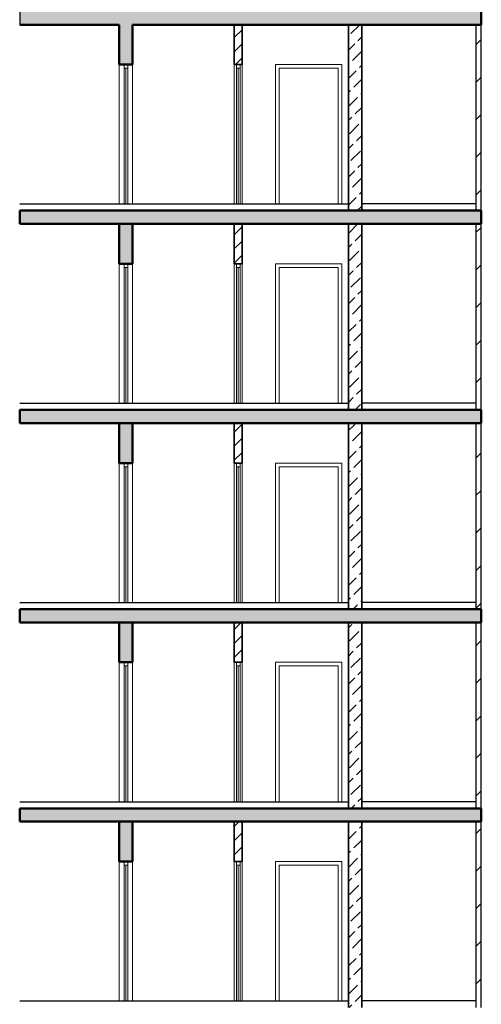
# Model space of a CAD drawing. Header units: millimetres. Extents: x 369815 to 1481759, y -423071 to -27917.
# Tile 81 of 256: x 382832 to 389782, y -193876 to -179051. Entities that reach past the tile are written whole.
import ezdxf

# ---------------------------------------------------------------- set-up
doc = ezdxf.new("R2010")
doc.units = ezdxf.units.MM
for name, color, linetype, lineweight in [('Standard', 7, 'Continuous', 25), ('Общий01', 7, 'Continuous', 13), ('Стена_ кирп. кладка не несущ', 7, 'Continuous', 35)]:
    doc.layers.add(name, color=color, linetype=linetype, lineweight=lineweight)
doc.layers.add('Стена_ бетон не несущ.', color=7, linetype='Continuous', lineweight=35, true_color=0xb4b496)
pattern_1 = [(45, (467347.7, -19759.03), (-212.13203, 212.13203), []), (45, (467241.64, -19652.96), (-212.13203, 212.13203), [])]
pattern_2 = [(45, (467347.7, -19759), (-565.6854, 565.6854), []), (45, (467064.9, -19476.2), (-565.6854, 565.6854), [])]
pattern_3 = [(45, (467347.7, -19759.03), (-212.13203, 212.13203), [200, -70]), (45, (467241.64, -19652.96), (-212.13203, 212.13203), [200, -70])]

msp = doc.modelspace()

# ---------------------------------------------------------------- hatches: boundary and pattern name
at = {"layer": 'Общий01', "linetype": 'Continuous', "lineweight": 50, "true_color": 0xf1f1f1, "transparency": 33554687}
for points in [[(389782.2, -178925.8), (382832.2, -178925.8), (382832.2, -179125.8), (389782.2, -179125.8)], [(389782.2, -179125.8), (389782.2, -178925.8), (382832.2, -178925.8), (382832.2, -179125.8)], [(384332.2, -179725.8), (384532.2, -179725.8), (384532.2, -179125.8), (384332.2, -179125.8)], [(389782.2, -181925.8), (382832.2, -181925.8), (382832.2, -182125.8), (389782.2, -182125.8)], [(389782.2, -182125.8), (389782.2, -181925.8), (382832.2, -181925.8), (382832.2, -182125.8)], [(384332.2, -182725.8), (384532.2, -182725.8), (384532.2, -182125.8), (384332.2, -182125.8)], [(389782.2, -184925.8), (382832.2, -184925.8), (382832.2, -185125.8), (389782.2, -185125.8)], [(389782.2, -185125.8), (389782.2, -184925.8), (382832.2, -184925.8), (382832.2, -185125.8)], [(384332.2, -185725.8), (384532.2, -185725.8), (384532.2, -185125.8), (384332.2, -185125.8)], [(389782.2, -187925.8), (382832.2, -187925.8), (382832.2, -188125.8), (389782.2, -188125.8)], [(389782.2, -188125.8), (389782.2, -187925.8), (382832.2, -187925.8), (382832.2, -188125.8)], [(384332.2, -188725.8), (384532.2, -188725.8), (384532.2, -188125.8), (384332.2, -188125.8)], [(389782.2, -190925.8), (382832.2, -190925.8), (382832.2, -191125.8), (389782.2, -191125.8)], [(389782.2, -191125.8), (389782.2, -190925.8), (382832.2, -190925.8), (382832.2, -191125.8)], [(384332.2, -191725.8), (384532.2, -191725.8), (384532.2, -191125.8), (384332.2, -191125.8)]]:
    msp.add_hatch(color=7, dxfattribs=at).paths.add_polyline_path(points)
at = {"layer": 'Стена_ бетон не несущ.', "linetype": 'Continuous', "lineweight": 18, "true_color": 0xc8aaf3, "transparency": 33554687}
h = msp.add_hatch(dxfattribs=at)
h.set_pattern_fill('__________16', color=191, scale=100, style=0, pattern_type=2)
h.set_pattern_definition(pattern_3)
h.paths.add_polyline_path([(387982.2, -179125.8), (387782.2, -179125.8), (387782.2, -181925.8), (387982.2, -181925.8)], flags=0)
h = msp.add_hatch(dxfattribs=at)
h.set_pattern_fill('__________16', color=191, scale=100, style=0, pattern_type=2)
h.set_pattern_definition(pattern_3)
h.paths.add_polyline_path([(387982.2, -182125.8), (387782.2, -182125.8), (387782.2, -184925.8), (387982.2, -184925.8)], flags=0)
h = msp.add_hatch(dxfattribs=at)
h.set_pattern_fill('__________16', color=191, scale=100, style=0, pattern_type=2)
h.set_pattern_definition(pattern_3)
h.paths.add_polyline_path([(387982.2, -185125.8), (387782.2, -185125.8), (387782.2, -187925.8), (387982.2, -187925.8)], flags=0)
h = msp.add_hatch(dxfattribs=at)
h.set_pattern_fill('__________16', color=191, scale=100, style=0, pattern_type=2)
h.set_pattern_definition(pattern_3)
h.paths.add_polyline_path([(387982.2, -188125.8), (387782.2, -188125.8), (387782.2, -190925.8), (387982.2, -190925.8)], flags=0)
h = msp.add_hatch(dxfattribs=at)
h.set_pattern_fill('__________16', color=191, scale=100, style=0, pattern_type=2)
h.set_pattern_definition(pattern_3)
h.paths.add_polyline_path([(387982.2, -191125.8), (387782.2, -191125.8), (387782.2, -193925.8), (387982.2, -193925.8)], flags=0)
at = {"layer": 'Стена_ кирп. кладка не несущ', "linetype": 'Continuous', "lineweight": 18, "true_color": 0xaa8232, "transparency": 33554687}
h = msp.add_hatch(dxfattribs=at)
h.set_pattern_fill('__________301', color=45, scale=100, style=0, pattern_type=2)
h.set_pattern_definition(pattern_1)
h.paths.add_polyline_path([(386062.2, -179725.8), (386182.2, -179725.8), (386182.2, -179125.8), (386062.2, -179125.8)], flags=0)
at = {"layer": 'Стена_ кирп. кладка не несущ', "linetype": 'Continuous', "lineweight": 18, "true_color": 0xf0b464, "transparency": 33554687}
h = msp.add_hatch(dxfattribs=at)
h.set_pattern_fill('__________22', color=31, scale=100, style=0, pattern_type=2)
h.set_pattern_definition(pattern_2)
h.paths.add_polyline_path([(389782.2, -179125.8), (389702.2, -179125.8), (389702.2, -181925.8), (389782.2, -181925.8)], flags=0)
at = {"layer": 'Стена_ кирп. кладка не несущ', "linetype": 'Continuous', "lineweight": 18, "true_color": 0xaa8232, "transparency": 33554687}
h = msp.add_hatch(dxfattribs=at)
h.set_pattern_fill('__________301', color=45, scale=100, style=0, pattern_type=2)
h.set_pattern_definition(pattern_1)
h.paths.add_polyline_path([(386062.2, -182725.8), (386182.2, -182725.8), (386182.2, -182125.8), (386062.2, -182125.8)], flags=0)
at = {"layer": 'Стена_ кирп. кладка не несущ', "linetype": 'Continuous', "lineweight": 18, "true_color": 0xf0b464, "transparency": 33554687}
h = msp.add_hatch(dxfattribs=at)
h.set_pattern_fill('__________22', color=31, scale=100, style=0, pattern_type=2)
h.set_pattern_definition(pattern_2)
h.paths.add_polyline_path([(389782.2, -182125.8), (389702.2, -182125.8), (389702.2, -184925.8), (389782.2, -184925.8)], flags=0)
at = {"layer": 'Стена_ кирп. кладка не несущ', "linetype": 'Continuous', "lineweight": 18, "true_color": 0xaa8232, "transparency": 33554687}
h = msp.add_hatch(dxfattribs=at)
h.set_pattern_fill('__________301', color=45, scale=100, style=0, pattern_type=2)
h.set_pattern_definition(pattern_1)
h.paths.add_polyline_path([(386062.2, -185725.8), (386182.2, -185725.8), (386182.2, -185125.8), (386062.2, -185125.8)], flags=0)
at = {"layer": 'Стена_ кирп. кладка не несущ', "linetype": 'Continuous', "lineweight": 18, "true_color": 0xf0b464, "transparency": 33554687}
h = msp.add_hatch(dxfattribs=at)
h.set_pattern_fill('__________22', color=31, scale=100, style=0, pattern_type=2)
h.set_pattern_definition(pattern_2)
h.paths.add_polyline_path([(389782.2, -185125.8), (389702.2, -185125.8), (389702.2, -187925.8), (389782.2, -187925.8)], flags=0)
at = {"layer": 'Стена_ кирп. кладка не несущ', "linetype": 'Continuous', "lineweight": 18, "true_color": 0xaa8232, "transparency": 33554687}
h = msp.add_hatch(dxfattribs=at)
h.set_pattern_fill('__________301', color=45, scale=100, style=0, pattern_type=2)
h.set_pattern_definition(pattern_1)
h.paths.add_polyline_path([(386062.2, -188725.8), (386182.2, -188725.8), (386182.2, -188125.8), (386062.2, -188125.8)], flags=0)
at = {"layer": 'Стена_ кирп. кладка не несущ', "linetype": 'Continuous', "lineweight": 18, "true_color": 0xf0b464, "transparency": 33554687}
h = msp.add_hatch(dxfattribs=at)
h.set_pattern_fill('__________22', color=31, scale=100, style=0, pattern_type=2)
h.set_pattern_definition(pattern_2)
h.paths.add_polyline_path([(389782.2, -188125.8), (389702.2, -188125.8), (389702.2, -190925.8), (389782.2, -190925.8)], flags=0)
at = {"layer": 'Стена_ кирп. кладка не несущ', "linetype": 'Continuous', "lineweight": 18, "true_color": 0xaa8232, "transparency": 33554687}
h = msp.add_hatch(dxfattribs=at)
h.set_pattern_fill('__________301', color=45, scale=100, style=0, pattern_type=2)
h.set_pattern_definition(pattern_1)
h.paths.add_polyline_path([(386062.2, -191725.8), (386182.2, -191725.8), (386182.2, -191125.8), (386062.2, -191125.8)], flags=0)
at = {"layer": 'Стена_ кирп. кладка не несущ', "linetype": 'Continuous', "lineweight": 18, "true_color": 0xf0b464, "transparency": 33554687}
h = msp.add_hatch(dxfattribs=at)
h.set_pattern_fill('__________22', color=31, scale=100, style=0, pattern_type=2)
h.set_pattern_definition(pattern_2)
h.paths.add_polyline_path([(389782.2, -191125.8), (389702.2, -191125.8), (389702.2, -193925.8), (389782.2, -193925.8)], flags=0)

# ---------------------------------------------------------------- linework, layer by layer
at = {"layer": 'Standard', "color": 7, "linetype": 'Continuous', "lineweight": 13, "transparency": 33554687}
for p, q in [((384332.2, -179725.8), (384332.2, -181825.8)), ((384404.2, -179725.8), (384404.2, -179781.8)), ((384404.2, -179781.8), (384460.2, -179781.8)), ((384404.2, -181825.8), (384404.2, -179781.8)), ((384432.2, -181824.8), (384432.2, -179781.8)), ((384460.2, -179781.8), (384460.2, -179725.8)), ((384460.2, -179781.8), (384460.2, -181825.8)), ((384532.2, -181825.8), (384532.2, -179725.8)), ((386062.2, -179725.8), (386062.2, -181825.8)), ((386094.2, -179725.8), (386094.2, -179781.8)), ((386094.2, -179781.8), (386150.2, -179781.8)), ((386094.2, -181825.8), (386094.2, -179781.8)), ((386122.2, -181824.8), (386122.2, -179781.8)), ((386150.2, -179781.8), (386150.2, -179725.8)), ((386150.2, -179781.8), (386150.2, -181825.8)), ((386182.2, -181825.8), (386182.2, -179725.8)), ((386682.2, -179725.8), (386682.2, -181825.8)), ((387682.2, -179725.8), (386682.2, -179725.8)), ((386738.2, -181825.8), (386738.2, -179781.8)), ((386738.2, -179781.8), (387626.2, -179781.8)), ((387626.2, -179781.8), (387626.2, -181825.8)), ((387682.2, -179725.8), (387682.2, -181825.8)), ((384332.2, -182725.8), (384332.2, -184825.8)), ((384404.2, -182725.8), (384404.2, -182781.8)), ((384404.2, -184825.8), (384404.2, -182781.8)), ((384404.2, -182781.8), (384460.2, -182781.8)), ((384432.2, -184824.8), (384432.2, -182781.8)), ((384460.2, -182781.8), (384460.2, -182725.8)), ((384460.2, -182781.8), (384460.2, -184825.8)), ((384532.2, -184825.8), (384532.2, -182725.8)), ((386062.2, -182725.8), (386062.2, -184825.8)), ((386094.2, -182725.8), (386094.2, -182781.8)), ((386094.2, -184825.8), (386094.2, -182781.8)), ((386094.2, -182781.8), (386150.2, -182781.8)), ((386122.2, -184824.8), (386122.2, -182781.8)), ((386150.2, -182781.8), (386150.2, -182725.8)), ((386150.2, -182781.8), (386150.2, -184825.8)), ((386182.2, -184825.8), (386182.2, -182725.8)), ((386682.2, -182725.8), (386682.2, -184825.8)), ((387682.2, -182725.8), (386682.2, -182725.8)), ((386738.2, -184825.8), (386738.2, -182781.8)), ((386738.2, -182781.8), (387626.2, -182781.8)), ((387626.2, -182781.8), (387626.2, -184825.8)), ((387682.2, -182725.8), (387682.2, -184825.8)), ((384332.2, -185725.8), (384332.2, -187825.8)), ((384404.2, -185725.8), (384404.2, -185781.8)), ((384460.2, -185781.8), (384460.2, -185725.8)), ((384532.2, -187825.8), (384532.2, -185725.8)), ((386062.2, -185725.8), (386062.2, -187825.8)), ((386094.2, -185725.8), (386094.2, -185781.8)), ((386150.2, -185781.8), (386150.2, -185725.8)), ((386182.2, -187825.8), (386182.2, -185725.8)), ((386682.2, -185725.8), (386682.2, -187825.8)), ((387682.2, -185725.8), (386682.2, -185725.8)), ((387682.2, -185725.8), (387682.2, -187825.8)), ((384404.2, -185781.8), (384460.2, -185781.8)), ((384404.2, -187825.8), (384404.2, -185781.8)), ((384432.2, -187824.8), (384432.2, -185781.8)), ((384460.2, -185781.8), (384460.2, -187825.8)), ((386094.2, -185781.8), (386150.2, -185781.8)), ((386094.2, -187825.8), (386094.2, -185781.8)), ((386122.2, -187824.8), (386122.2, -185781.8)), ((386150.2, -185781.8), (386150.2, -187825.8)), ((386738.2, -187825.8), (386738.2, -185781.8)), ((386738.2, -185781.8), (387626.2, -185781.8)), ((387626.2, -185781.8), (387626.2, -187825.8)), ((384332.2, -188725.8), (384332.2, -190825.8)), ((384404.2, -188725.8), (384404.2, -188781.8)), ((384404.2, -188781.8), (384460.2, -188781.8)), ((384404.2, -190825.8), (384404.2, -188781.8)), ((384432.2, -190824.8), (384432.2, -188781.8)), ((384460.2, -188781.8), (384460.2, -188725.8)), ((384460.2, -188781.8), (384460.2, -190825.8)), ((384532.2, -190825.8), (384532.2, -188725.8)), ((386062.2, -188725.8), (386062.2, -190825.8)), ((386094.2, -188725.8), (386094.2, -188781.8)), ((386094.2, -188781.8), (386150.2, -188781.8)), ((386094.2, -190825.8), (386094.2, -188781.8)), ((386122.2, -190824.8), (386122.2, -188781.8)), ((386150.2, -188781.8), (386150.2, -188725.8)), ((386150.2, -188781.8), (386150.2, -190825.8)), ((386182.2, -190825.8), (386182.2, -188725.8)), ((386682.2, -188725.8), (386682.2, -190825.8)), ((387682.2, -188725.8), (386682.2, -188725.8)), ((386738.2, -190825.8), (386738.2, -188781.8)), ((386738.2, -188781.8), (387626.2, -188781.8)), ((387626.2, -188781.8), (387626.2, -190825.8)), ((387682.2, -188725.8), (387682.2, -190825.8)), ((384332.2, -191725.8), (384332.2, -193825.8)), ((384404.2, -191725.8), (384404.2, -191781.8)), ((384404.2, -191781.8), (384460.2, -191781.8)), ((384404.2, -193825.8), (384404.2, -191781.8)), ((384432.2, -193824.8), (384432.2, -191781.8)), ((384460.2, -191781.8), (384460.2, -191725.8)), ((384460.2, -191781.8), (384460.2, -193825.8)), ((384532.2, -193825.8), (384532.2, -191725.8)), ((386062.2, -191725.8), (386062.2, -193825.8)), ((386094.2, -191725.8), (386094.2, -191781.8)), ((386094.2, -191781.8), (386150.2, -191781.8)), ((386094.2, -193825.8), (386094.2, -191781.8)), ((386122.2, -193824.8), (386122.2, -191781.8)), ((386150.2, -191781.8), (386150.2, -191725.8)), ((386150.2, -191781.8), (386150.2, -193825.8)), ((386182.2, -193825.8), (386182.2, -191725.8)), ((386682.2, -191725.8), (386682.2, -193825.8)), ((387682.2, -191725.8), (386682.2, -191725.8)), ((386738.2, -193825.8), (386738.2, -191781.8)), ((386738.2, -191781.8), (387626.2, -191781.8)), ((387626.2, -191781.8), (387626.2, -193825.8)), ((387682.2, -191725.8), (387682.2, -193825.8))]:
    msp.add_line(p, q, dxfattribs=at)
at = {"layer": 'Standard', "color": 7, "linetype": 'Continuous', "lineweight": 25, "transparency": 33554687}
for p, q in [((382832.2, -181825.8), (387782.2, -181825.8)), ((389702.2, -181825.8), (387982.2, -181825.8)), ((382832.2, -184825.8), (387782.2, -184825.8)), ((389702.2, -184825.8), (387982.2, -184825.8)), ((382832.2, -187825.8), (387782.2, -187825.8)), ((389702.2, -187825.8), (387982.2, -187825.8)), ((382832.2, -190825.8), (387782.2, -190825.8)), ((389702.2, -190825.8), (387982.2, -190825.8)), ((382832.2, -193825.8), (387782.2, -193825.8)), ((389702.2, -193825.8), (387982.2, -193825.8))]:
    msp.add_line(p, q, dxfattribs=at)
at = {"layer": 'Общий01', "color": 7, "linetype": 'Continuous', "lineweight": 25, "transparency": 33554687}
msp.add_line((382832.2, -178825.8), (382832.2, -179125.8), dxfattribs=at)
at = {"layer": 'Общий01', "color": 7, "linetype": 'Continuous', "lineweight": 50, "transparency": 33554687}
for p, q in [((389782.2, -178925.8), (389782.2, -179125.8)), ((384332.2, -179125.8), (382832.2, -179125.8)), ((384332.2, -179125.8), (382832.2, -179125.8)), ((384332.2, -179125.8), (384332.2, -179725.8)), ((384532.2, -179725.8), (384532.2, -179125.8)), ((389782.2, -179125.8), (384532.2, -179125.8)), ((384332.2, -179725.8), (384404.2, -179725.8)), ((384404.2, -179725.8), (384460.2, -179725.8)), ((384460.2, -179725.8), (384532.2, -179725.8)), ((382832.2, -181925.8), (382832.2, -182125.8)), ((389782.2, -181925.8), (382832.2, -181925.8)), ((389782.2, -181925.8), (382832.2, -181925.8)), ((389782.2, -182125.8), (389782.2, -181925.8)), ((389782.2, -182125.8), (389782.2, -181925.8)), ((384332.2, -182125.8), (382832.2, -182125.8)), ((384332.2, -182125.8), (382832.2, -182125.8)), ((384332.2, -182125.8), (384332.2, -182725.8)), ((384532.2, -182125.8), (384332.2, -182125.8)), ((384532.2, -182125.8), (384332.2, -182125.8)), ((384532.2, -182725.8), (384532.2, -182125.8)), ((386062.2, -182125.8), (384532.2, -182125.8)), ((386062.2, -182125.8), (384532.2, -182125.8)), ((386182.2, -182125.8), (386062.2, -182125.8)), ((386182.2, -182125.8), (386062.2, -182125.8)), ((387782.2, -182125.8), (386182.2, -182125.8)), ((387782.2, -182125.8), (386182.2, -182125.8)), ((387982.2, -182125.8), (387782.2, -182125.8)), ((387982.2, -182125.8), (387782.2, -182125.8)), ((387987.2, -182125.8), (387982.2, -182125.8)), ((387987.2, -182125.8), (387982.2, -182125.8)), ((389697.2, -182125.8), (387987.2, -182125.8)), ((389697.2, -182125.8), (387987.2, -182125.8)), ((389702.2, -182125.8), (389697.2, -182125.8)), ((389702.2, -182125.8), (389697.2, -182125.8)), ((389782.2, -182125.8), (389702.2, -182125.8)), ((389782.2, -182125.8), (389702.2, -182125.8)), ((384332.2, -182725.8), (384404.2, -182725.8)), ((384404.2, -182725.8), (384460.2, -182725.8)), ((384460.2, -182725.8), (384532.2, -182725.8)), ((382832.2, -184925.8), (382832.2, -185125.8)), ((389782.2, -184925.8), (382832.2, -184925.8)), ((389782.2, -184925.8), (382832.2, -184925.8)), ((389782.2, -185125.8), (389782.2, -184925.8)), ((389782.2, -185125.8), (389782.2, -184925.8)), ((384332.2, -185125.8), (382832.2, -185125.8)), ((384332.2, -185125.8), (382832.2, -185125.8)), ((384332.2, -185125.8), (384332.2, -185725.8)), ((384532.2, -185125.8), (384332.2, -185125.8)), ((384532.2, -185125.8), (384332.2, -185125.8)), ((384532.2, -185725.8), (384532.2, -185125.8)), ((386062.2, -185125.8), (384532.2, -185125.8)), ((386062.2, -185125.8), (384532.2, -185125.8)), ((386182.2, -185125.8), (386062.2, -185125.8)), ((386182.2, -185125.8), (386062.2, -185125.8)), ((387782.2, -185125.8), (386182.2, -185125.8)), ((387782.2, -185125.8), (386182.2, -185125.8)), ((387982.2, -185125.8), (387782.2, -185125.8)), ((387982.2, -185125.8), (387782.2, -185125.8)), ((387987.2, -185125.8), (387982.2, -185125.8)), ((387987.2, -185125.8), (387982.2, -185125.8)), ((389697.2, -185125.8), (387987.2, -185125.8)), ((389697.2, -185125.8), (387987.2, -185125.8)), ((389702.2, -185125.8), (389697.2, -185125.8)), ((389702.2, -185125.8), (389697.2, -185125.8)), ((389782.2, -185125.8), (389702.2, -185125.8)), ((389782.2, -185125.8), (389702.2, -185125.8)), ((384332.2, -185725.8), (384404.2, -185725.8)), ((384404.2, -185725.8), (384460.2, -185725.8)), ((384460.2, -185725.8), (384532.2, -185725.8)), ((382832.2, -187925.8), (382832.2, -188125.8)), ((389782.2, -187925.8), (382832.2, -187925.8)), ((389782.2, -187925.8), (382832.2, -187925.8)), ((389782.2, -188125.8), (389782.2, -187925.8)), ((389782.2, -188125.8), (389782.2, -187925.8)), ((384332.2, -188125.8), (382832.2, -188125.8)), ((384332.2, -188125.8), (382832.2, -188125.8)), ((384332.2, -188125.8), (384332.2, -188725.8)), ((384532.2, -188125.8), (384332.2, -188125.8)), ((384532.2, -188125.8), (384332.2, -188125.8)), ((384532.2, -188725.8), (384532.2, -188125.8)), ((386062.2, -188125.8), (384532.2, -188125.8)), ((386062.2, -188125.8), (384532.2, -188125.8)), ((386182.2, -188125.8), (386062.2, -188125.8)), ((386182.2, -188125.8), (386062.2, -188125.8)), ((387782.2, -188125.8), (386182.2, -188125.8)), ((387782.2, -188125.8), (386182.2, -188125.8)), ((387982.2, -188125.8), (387782.2, -188125.8)), ((387982.2, -188125.8), (387782.2, -188125.8)), ((387987.2, -188125.8), (387982.2, -188125.8)), ((387987.2, -188125.8), (387982.2, -188125.8)), ((389697.2, -188125.8), (387987.2, -188125.8)), ((389697.2, -188125.8), (387987.2, -188125.8)), ((389702.2, -188125.8), (389697.2, -188125.8)), ((389702.2, -188125.8), (389697.2, -188125.8)), ((389782.2, -188125.8), (389702.2, -188125.8)), ((389782.2, -188125.8), (389702.2, -188125.8)), ((384332.2, -188725.8), (384404.2, -188725.8)), ((384404.2, -188725.8), (384460.2, -188725.8)), ((384460.2, -188725.8), (384532.2, -188725.8)), ((382832.2, -190925.8), (382832.2, -191125.8)), ((389782.2, -190925.8), (382832.2, -190925.8)), ((389782.2, -190925.8), (382832.2, -190925.8)), ((389782.2, -191125.8), (389782.2, -190925.8)), ((389782.2, -191125.8), (389782.2, -190925.8)), ((384332.2, -191125.8), (382832.2, -191125.8)), ((384332.2, -191125.8), (382832.2, -191125.8)), ((384332.2, -191125.8), (384332.2, -191725.8)), ((384532.2, -191125.8), (384332.2, -191125.8)), ((384532.2, -191125.8), (384332.2, -191125.8)), ((384532.2, -191725.8), (384532.2, -191125.8)), ((386062.2, -191125.8), (384532.2, -191125.8)), ((386062.2, -191125.8), (384532.2, -191125.8)), ((386182.2, -191125.8), (386062.2, -191125.8)), ((386182.2, -191125.8), (386062.2, -191125.8)), ((387782.2, -191125.8), (386182.2, -191125.8)), ((387782.2, -191125.8), (386182.2, -191125.8)), ((387982.2, -191125.8), (387782.2, -191125.8)), ((387982.2, -191125.8), (387782.2, -191125.8)), ((387987.2, -191125.8), (387982.2, -191125.8)), ((387987.2, -191125.8), (387982.2, -191125.8)), ((389697.2, -191125.8), (387987.2, -191125.8)), ((389697.2, -191125.8), (387987.2, -191125.8)), ((389702.2, -191125.8), (389697.2, -191125.8)), ((389702.2, -191125.8), (389697.2, -191125.8)), ((389782.2, -191125.8), (389702.2, -191125.8)), ((389782.2, -191125.8), (389702.2, -191125.8)), ((384332.2, -191725.8), (384404.2, -191725.8)), ((384404.2, -191725.8), (384460.2, -191725.8)), ((384460.2, -191725.8), (384532.2, -191725.8))]:
    msp.add_line(p, q, dxfattribs=at)
at = {"layer": 'Стена_ бетон не несущ.', "color": 191, "linetype": 'Continuous', "lineweight": 35, "true_color": 0xc8aaf3, "transparency": 33554687}
for p, q in [((387782.2, -179125.8), (387782.2, -181925.8)), ((387982.2, -181925.8), (387982.2, -179125.8)), ((387782.2, -182125.8), (387782.2, -184925.8)), ((387982.2, -184925.8), (387982.2, -182125.8)), ((387782.2, -185125.8), (387782.2, -187925.8)), ((387982.2, -187925.8), (387982.2, -185125.8)), ((387782.2, -188125.8), (387782.2, -190925.8)), ((387982.2, -190925.8), (387982.2, -188125.8)), ((387782.2, -191125.8), (387782.2, -193925.8)), ((387982.2, -193925.8), (387982.2, -191125.8))]:
    msp.add_line(p, q, dxfattribs=at)
at = {"layer": 'Стена_ кирп. кладка не несущ', "color": 45, "linetype": 'Continuous', "lineweight": 35, "true_color": 0xaa8232, "transparency": 33554687}
for p, q in [((386062.2, -179125.8), (386062.2, -179725.8)), ((386182.2, -179725.8), (386182.2, -179125.8)), ((386062.2, -179725.8), (386094.2, -179725.8)), ((386094.2, -179725.8), (386150.2, -179725.8)), ((386150.2, -179725.8), (386182.2, -179725.8)), ((386062.2, -182125.8), (386062.2, -182725.8)), ((386182.2, -182725.8), (386182.2, -182125.8)), ((386062.2, -182725.8), (386094.2, -182725.8)), ((386094.2, -182725.8), (386150.2, -182725.8)), ((386150.2, -182725.8), (386182.2, -182725.8)), ((386062.2, -185125.8), (386062.2, -185725.8)), ((386182.2, -185725.8), (386182.2, -185125.8)), ((386062.2, -185725.8), (386094.2, -185725.8)), ((386094.2, -185725.8), (386150.2, -185725.8)), ((386150.2, -185725.8), (386182.2, -185725.8)), ((386062.2, -188125.8), (386062.2, -188725.8)), ((386182.2, -188725.8), (386182.2, -188125.8)), ((386062.2, -188725.8), (386094.2, -188725.8)), ((386094.2, -188725.8), (386150.2, -188725.8)), ((386150.2, -188725.8), (386182.2, -188725.8)), ((386062.2, -191125.8), (386062.2, -191725.8)), ((386182.2, -191725.8), (386182.2, -191125.8)), ((386062.2, -191725.8), (386094.2, -191725.8)), ((386094.2, -191725.8), (386150.2, -191725.8)), ((386150.2, -191725.8), (386182.2, -191725.8))]:
    msp.add_line(p, q, dxfattribs=at)
at = {"layer": 'Стена_ кирп. кладка не несущ', "color": 31, "linetype": 'Continuous', "lineweight": 25, "true_color": 0xf0b464, "transparency": 33554687}
for p, q in [((389702.2, -179125.8), (389702.2, -181925.8)), ((389782.2, -181925.8), (389782.2, -179125.8)), ((389702.2, -182125.8), (389702.2, -184925.8)), ((389782.2, -184925.8), (389782.2, -182125.8)), ((389702.2, -185125.8), (389702.2, -187925.8)), ((389782.2, -187925.8), (389782.2, -185125.8)), ((389702.2, -188125.8), (389702.2, -190925.8)), ((389782.2, -190925.8), (389782.2, -188125.8)), ((389702.2, -191125.8), (389702.2, -193925.8)), ((389782.2, -193925.8), (389782.2, -191125.8))]:
    msp.add_line(p, q, dxfattribs=at)

doc.saveas('drawing.dxf')
